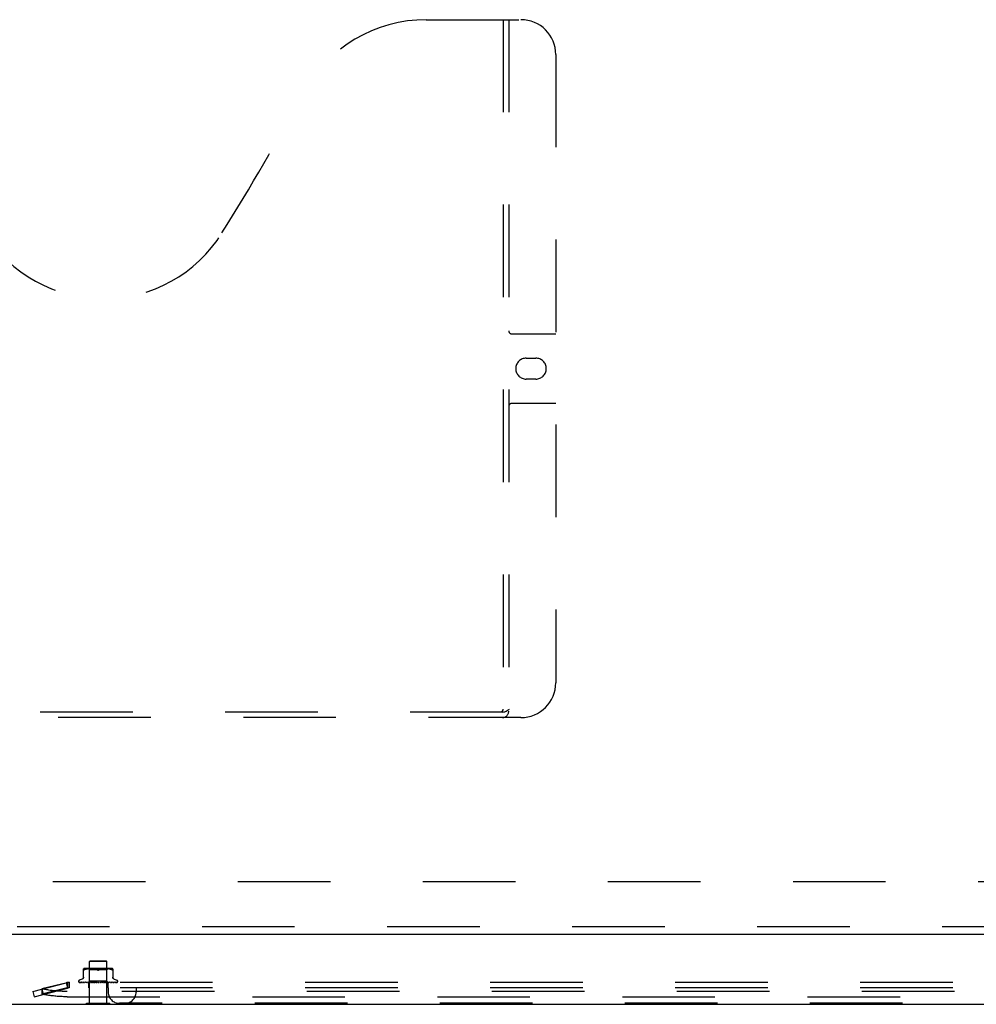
# Model space of a CAD drawing. Header units: inches. Extents: x 0 to 241, y 0 to 156.
# Tile 26 of 70: x 91 to 104, y 44 to 58. Entities that reach past the tile are written whole.
import ezdxf

# ---------------------------------------------------------------- set-up
doc = ezdxf.new("R2010")
doc.units = ezdxf.units.IN
doc.header["$LTSCALE"] = 13.251942
doc.header["$MEASUREMENT"] = 0
doc.linetypes.add('HIDDEN', pattern=[0.2, 0.1, -0.1])
doc.layers.get('0').update_dxf_attribs({"linetype": 'CONTINUOUS'})
doc.layers.add('DEFAULT_2', color=8, linetype='HIDDEN')
doc.layers.add('MASTER_DOOR_ASSEMBLY', color=7, linetype='CONTINUOUS')

msp = doc.modelspace()

# ---------------------------------------------------------------- linework, layer by layer
at = {"color": 3, "linetype": 'Continuous'}
msp.add_line((47.267, 43.507), (118.029, 43.507), dxfattribs=at)
at = {"color": 7, "linetype": 'Continuous'}
for p, q in [((91.633, 43.503), (91.633, 43.507)), ((91.633, 43.503), (91.97, 43.503)), ((91.97, 43.503), (91.97, 43.507))]:
    msp.add_line(p, q, dxfattribs=at)
at = {"layer": 'DEFAULT_2', "color": 8, "linetype": 'HIDDEN'}
for p, q in [((116.331, 45.257), (84.294, 45.257)), ((91.981, 44.018), (91.622, 44.018)), ((91.676, 43.998), (91.656, 44.018)), ((91.688, 44.128), (91.678, 44.118)), ((91.926, 44.118), (91.678, 44.118)), ((91.678, 43.521), (91.678, 44.118)), ((91.688, 44.128), (91.916, 44.128)), ((91.916, 44.128), (91.926, 44.118)), ((91.926, 43.521), (91.926, 44.118)), ((91.927, 43.998), (91.947, 44.018)), ((91.593, 43.883), (91.593, 44.012)), ((91.616, 44.001), (91.608, 43.997)), ((91.625, 44.004), (91.616, 44.001)), ((91.634, 44.006), (91.625, 44.004)), ((91.644, 44.008), (91.634, 44.006)), ((91.654, 44.01), (91.644, 44.008)), ((91.663, 44.011), (91.654, 44.01)), ((91.672, 44.012), (91.663, 44.011)), ((91.681, 44.012), (91.672, 44.012)), ((91.927, 43.998), (91.676, 43.998)), ((91.676, 43.835), (91.676, 43.998)), ((91.689, 44.012), (91.68, 44.012)), ((91.697, 44.012), (91.689, 44.012)), ((91.706, 44.012), (91.697, 44.012)), ((91.714, 44.012), (91.705, 44.012)), ((91.723, 44.012), (91.714, 44.012)), ((91.732, 44.011), (91.723, 44.012)), ((91.742, 44.01), (91.732, 44.011)), ((91.751, 44.008), (91.741, 44.01)), ((91.76, 44.006), (91.751, 44.008)), ((91.769, 44.004), (91.76, 44.006)), ((91.787, 43.997), (91.778, 44.001)), ((91.816, 43.997), (91.825, 44.001)), ((91.834, 44.004), (91.825, 44.001)), ((91.843, 44.006), (91.834, 44.004)), ((91.852, 44.008), (91.843, 44.006)), ((91.862, 44.01), (91.852, 44.008)), ((91.871, 44.011), (91.862, 44.01)), ((91.88, 44.012), (91.871, 44.011)), ((91.889, 44.012), (91.88, 44.012)), ((91.898, 44.012), (91.889, 44.012)), ((91.906, 44.012), (91.897, 44.012)), ((91.914, 44.012), (91.906, 44.012)), ((91.923, 44.012), (91.914, 44.012)), ((91.931, 44.012), (91.923, 44.012)), ((91.927, 43.835), (91.927, 43.998)), ((91.94, 44.011), (91.931, 44.012)), ((91.95, 44.01), (91.94, 44.011)), ((91.959, 44.008), (91.95, 44.01)), ((91.969, 44.006), (91.959, 44.008)), ((91.978, 44.004), (91.969, 44.006)), ((91.987, 44.001), (91.978, 44.004)), ((91.987, 44.001), (91.995, 43.997)), ((92.01, 44.012), (92.01, 43.883)), ((90.864, 43.687), (91.345, 43.811)), ((90.884, 43.611), (91.364, 43.735)), ((91.356, 43.813), (90.996, 43.726)), ((91.356, 43.737), (90.996, 43.65)), ((91.345, 43.811), (91.364, 43.735)), ((91.384, 43.818), (91.356, 43.813)), ((91.356, 43.813), (91.356, 43.737)), ((91.384, 43.742), (91.356, 43.737)), ((91.384, 43.818), (91.364, 43.811)), ((91.364, 43.811), (91.364, 43.735)), ((91.384, 43.742), (91.364, 43.735)), ((91.384, 43.818), (91.384, 43.738)), ((109.344, 43.816), (91.384, 43.816)), ((109.344, 43.738), (91.384, 43.738)), ((91.52, 43.832), (91.52, 43.832)), ((91.528, 43.819), (91.528, 43.819)), ((91.659, 43.817), (91.53, 43.819)), ((91.574, 43.864), (91.531, 43.848)), ((91.659, 43.817), (91.531, 43.819)), ((91.664, 43.817), (91.539, 43.819)), ((91.54, 43.819), (91.541, 43.818)), ((91.664, 43.817), (91.541, 43.819)), ((91.558, 43.819), (91.557, 43.819)), ((91.674, 43.817), (91.558, 43.819)), ((91.561, 43.819), (91.56, 43.819)), ((91.674, 43.817), (91.561, 43.819)), ((91.689, 43.817), (91.585, 43.819)), ((91.585, 43.819), (91.585, 43.819)), ((91.585, 43.819), (91.585, 43.819)), ((91.689, 43.817), (91.589, 43.819)), ((91.589, 43.819), (91.589, 43.819)), ((91.595, 43.817), (91.602, 43.817)), ((91.602, 43.817), (91.608, 43.816)), ((91.707, 43.817), (91.621, 43.819)), ((91.621, 43.819), (91.621, 43.819)), ((91.621, 43.819), (91.628, 43.818)), ((91.708, 43.817), (91.626, 43.819)), ((91.628, 43.818), (91.64, 43.817)), ((91.64, 43.817), (91.647, 43.816)), ((91.657, 43.816), (91.676, 43.835)), ((91.659, 43.817), (91.659, 43.817)), ((91.659, 43.817), (91.659, 43.817)), ((91.661, 43.816), (91.664, 43.817)), ((91.661, 43.816), (91.661, 43.738)), ((91.73, 43.817), (91.663, 43.819)), ((91.663, 43.819), (91.663, 43.819)), ((91.663, 43.819), (91.675, 43.817)), ((91.664, 43.817), (91.664, 43.817)), ((91.664, 43.817), (91.664, 43.817)), ((91.666, 43.816), (91.664, 43.817)), ((91.73, 43.817), (91.668, 43.819)), ((91.669, 43.816), (91.674, 43.817)), ((91.674, 43.817), (91.674, 43.817)), ((91.674, 43.817), (91.674, 43.817)), ((91.678, 43.816), (91.674, 43.817)), ((91.675, 43.817), (91.691, 43.816)), ((91.927, 43.835), (91.676, 43.835)), ((91.683, 43.816), (91.689, 43.817)), ((91.689, 43.817), (91.689, 43.817)), ((91.689, 43.817), (91.689, 43.817)), ((91.694, 43.816), (91.689, 43.817)), ((91.7, 43.816), (91.707, 43.817)), ((91.708, 43.817), (91.707, 43.817)), ((91.707, 43.817), (91.708, 43.817)), ((91.714, 43.816), (91.708, 43.817)), ((91.755, 43.817), (91.71, 43.819)), ((91.71, 43.819), (91.71, 43.819)), ((91.71, 43.819), (91.739, 43.816)), ((91.755, 43.817), (91.716, 43.819)), ((91.722, 43.816), (91.73, 43.817)), ((91.73, 43.817), (91.73, 43.817)), ((91.73, 43.817), (91.73, 43.817)), ((91.73, 43.817), (91.73, 43.817)), ((91.737, 43.816), (91.73, 43.817)), ((91.746, 43.816), (91.754, 43.817)), ((91.755, 43.817), (91.754, 43.817)), ((91.755, 43.817), (91.755, 43.817)), ((91.763, 43.816), (91.755, 43.817)), ((91.79, 43.816), (91.76, 43.819)), ((91.772, 43.816), (91.781, 43.817)), ((91.782, 43.817), (91.777, 43.817)), ((91.799, 43.816), (91.808, 43.817)), ((91.805, 43.816), (91.805, 43.816)), ((91.807, 43.817), (91.808, 43.817)), ((91.818, 43.816), (91.809, 43.817)), ((91.827, 43.816), (91.835, 43.817)), ((91.862, 43.819), (91.835, 43.817)), ((91.869, 43.819), (91.835, 43.817)), ((91.835, 43.817), (91.835, 43.817)), ((91.835, 43.817), (91.836, 43.817)), ((91.844, 43.816), (91.836, 43.817)), ((91.868, 43.819), (91.838, 43.816)), ((91.853, 43.816), (91.861, 43.817)), ((91.912, 43.819), (91.861, 43.817)), ((91.917, 43.819), (91.861, 43.817)), ((91.861, 43.817), (91.861, 43.817)), ((91.861, 43.817), (91.861, 43.817)), ((91.87, 43.816), (91.861, 43.817)), ((91.868, 43.819), (91.869, 43.819)), ((91.878, 43.816), (91.885, 43.817)), ((91.957, 43.819), (91.884, 43.817)), ((91.884, 43.817), (91.885, 43.817)), ((91.962, 43.819), (91.885, 43.817)), ((91.885, 43.817), (91.885, 43.817)), ((91.892, 43.816), (91.885, 43.817)), ((91.888, 43.816), (91.917, 43.819)), ((91.899, 43.816), (91.905, 43.817)), ((91.997, 43.819), (91.905, 43.817)), ((92.001, 43.819), (91.905, 43.817)), ((91.905, 43.817), (91.905, 43.817)), ((91.905, 43.817), (91.906, 43.817)), ((91.912, 43.816), (91.906, 43.817)), ((91.917, 43.819), (91.917, 43.819)), ((91.918, 43.816), (91.922, 43.817)), ((92.029, 43.819), (91.922, 43.817)), ((92.032, 43.819), (91.922, 43.817)), ((91.922, 43.817), (91.922, 43.817)), ((91.922, 43.817), (91.922, 43.817)), ((91.928, 43.816), (91.922, 43.817)), ((91.945, 43.817), (91.927, 43.835)), ((91.932, 43.816), (91.935, 43.817)), ((92.053, 43.819), (91.935, 43.817)), ((92.056, 43.819), (91.935, 43.817)), ((91.935, 43.817), (91.935, 43.817)), ((91.935, 43.817), (91.935, 43.817)), ((91.939, 43.816), (91.935, 43.817)), ((92.07, 43.819), (91.942, 43.817)), ((91.942, 43.817), (91.942, 43.817)), ((91.945, 43.816), (91.942, 43.817)), ((91.942, 43.817), (91.942, 43.817)), ((91.942, 43.816), (91.942, 43.738)), ((92.074, 43.819), (91.945, 43.817)), ((91.945, 43.817), (91.945, 43.817)), ((91.946, 43.816), (91.945, 43.817)), ((91.945, 43.738), (91.945, 43.678)), ((91.95, 43.817), (91.962, 43.819)), ((91.962, 43.819), (91.962, 43.819)), ((91.987, 43.817), (91.994, 43.818)), ((91.994, 43.818), (92.001, 43.819)), ((92.001, 43.819), (92.001, 43.819)), ((92.03, 43.864), (92.072, 43.848)), ((92.033, 43.819), (92.032, 43.819)), ((92.056, 43.819), (92.056, 43.819)), ((92.078, 43.82), (92.078, 43.82)), ((92.083, 43.832), (92.083, 43.832)), ((92.345, 43.738), (92.345, 43.678)), ((90.864, 43.687), (90.884, 43.611)), ((90.996, 43.726), (90.996, 43.65)), ((90.996, 43.721), (91.016, 43.646)), ((109.368, 43.687), (91.36, 43.687)), ((91.36, 43.611), (109.368, 43.611)), ((91.633, 43.521), (91.97, 43.521)), ((91.633, 43.507), (91.633, 43.521)), ((91.97, 43.507), (91.97, 43.521)), ((108.623, 43.518), (92.105, 43.518))]:
    msp.add_line(p, q, dxfattribs=at)
for points in [[(91.593, 43.891), (91.593, 43.887), (91.592, 43.884), (91.591, 43.88), (91.589, 43.877), (91.587, 43.874), (91.585, 43.871), (91.582, 43.868), (91.579, 43.866), (91.576, 43.864), (91.574, 43.864)], [(91.608, 43.997), (91.605, 43.996), (91.603, 43.995), (91.6, 43.994), (91.599, 43.994), (91.597, 43.994), (91.596, 43.994), (91.595, 43.994), (91.594, 43.995), (91.593, 43.996), (91.593, 43.997)], [(91.769, 44.004), (91.778, 44.001), (91.787, 43.997)], [(91.802, 43.994), (91.799, 43.994), (91.797, 43.994), (91.794, 43.994), (91.792, 43.995), (91.789, 43.996), (91.787, 43.997)], [(91.787, 43.997), (91.788, 43.996), (91.79, 43.996), (91.791, 43.995), (91.792, 43.995)], [(91.794, 43.995), (91.795, 43.994), (91.797, 43.994), (91.799, 43.994), (91.8, 43.994), (91.802, 43.994)], [(91.816, 43.997), (91.814, 43.996), (91.811, 43.995), (91.809, 43.994), (91.806, 43.994), (91.804, 43.994), (91.802, 43.994)], [(91.802, 43.994), (91.803, 43.994), (91.805, 43.994), (91.807, 43.994), (91.809, 43.995)], [(91.811, 43.995), (91.813, 43.996), (91.815, 43.996), (91.816, 43.997)], [(92.01, 43.997), (92.01, 43.996), (92.009, 43.995), (92.008, 43.994), (92.007, 43.994), (92.006, 43.994), (92.004, 43.994), (92.003, 43.994), (92, 43.995), (91.998, 43.996), (91.995, 43.997)], [(92.029, 43.864), (92.027, 43.864), (92.024, 43.866), (92.021, 43.868), (92.018, 43.871), (92.016, 43.874), (92.014, 43.877), (92.012, 43.88), (92.011, 43.884), (92.01, 43.887), (92.01, 43.891)], [(91.384, 43.816), (91.381, 43.816), (91.377, 43.815), (91.374, 43.815), (91.371, 43.814), (91.367, 43.812), (91.364, 43.811)], [(91.384, 43.738), (91.381, 43.738), (91.377, 43.738), (91.374, 43.737), (91.371, 43.737), (91.367, 43.736), (91.364, 43.735)], [(91.53, 43.819), (91.529, 43.819), (91.529, 43.819), (91.528, 43.819), (91.528, 43.819), (91.527, 43.819)], [(91.527, 43.819), (91.528, 43.819), (91.529, 43.818), (91.531, 43.818), (91.532, 43.817), (91.534, 43.817), (91.535, 43.816), (91.537, 43.816)], [(91.531, 43.819), (91.53, 43.819), (91.529, 43.819), (91.529, 43.819), (91.528, 43.819), (91.528, 43.819), (91.528, 43.819), (91.528, 43.819), (91.528, 43.819)], [(91.528, 43.819), (91.528, 43.819), (91.528, 43.819)], [(91.528, 43.819), (91.529, 43.819), (91.529, 43.818), (91.529, 43.818), (91.53, 43.818), (91.53, 43.817), (91.531, 43.817), (91.532, 43.817), (91.532, 43.817), (91.533, 43.816), (91.534, 43.816), (91.534, 43.816)], [(91.529, 43.817), (91.529, 43.817), (91.53, 43.816), (91.531, 43.816)], [(91.539, 43.819), (91.539, 43.819), (91.538, 43.819), (91.538, 43.819)], [(91.538, 43.819), (91.539, 43.818), (91.541, 43.818), (91.544, 43.817), (91.546, 43.817), (91.548, 43.817), (91.55, 43.816), (91.552, 43.816)], [(91.54, 43.819), (91.54, 43.819), (91.539, 43.819), (91.54, 43.819), (91.54, 43.819), (91.54, 43.819)], [(91.541, 43.819), (91.54, 43.819), (91.54, 43.819), (91.54, 43.819), (91.54, 43.819)], [(91.541, 43.818), (91.542, 43.818), (91.542, 43.817), (91.543, 43.817), (91.543, 43.817), (91.544, 43.817), (91.545, 43.816), (91.545, 43.816), (91.545, 43.816)], [(91.557, 43.819), (91.559, 43.818), (91.562, 43.818), (91.565, 43.817), (91.568, 43.817), (91.571, 43.817), (91.574, 43.816), (91.576, 43.816)], [(91.56, 43.819), (91.56, 43.819), (91.56, 43.819), (91.56, 43.819), (91.561, 43.818), (91.561, 43.818), (91.562, 43.818), (91.563, 43.817)], [(91.563, 43.817), (91.564, 43.817), (91.564, 43.817), (91.565, 43.816), (91.566, 43.816), (91.566, 43.816)], [(91.585, 43.819), (91.588, 43.818), (91.595, 43.817)], [(91.589, 43.819), (91.589, 43.819), (91.589, 43.819), (91.59, 43.818), (91.59, 43.818), (91.591, 43.818), (91.591, 43.818), (91.592, 43.818), (91.593, 43.817), (91.593, 43.817), (91.594, 43.817), (91.595, 43.816), (91.596, 43.816)], [(91.626, 43.819), (91.626, 43.819), (91.626, 43.819), (91.626, 43.818), (91.627, 43.818), (91.628, 43.818), (91.628, 43.818), (91.629, 43.817), (91.63, 43.817)], [(91.63, 43.817), (91.631, 43.816), (91.632, 43.816), (91.632, 43.816)], [(91.657, 43.816), (91.658, 43.816), (91.658, 43.816), (91.658, 43.817), (91.659, 43.817)], [(91.658, 43.816), (91.658, 43.816), (91.659, 43.816), (91.659, 43.817), (91.659, 43.817), (91.659, 43.817), (91.659, 43.817)], [(91.658, 43.816), (91.658, 43.816), (91.658, 43.816), (91.658, 43.817), (91.659, 43.817), (91.659, 43.817), (91.659, 43.817)], [(91.659, 43.816), (91.659, 43.816), (91.659, 43.816), (91.659, 43.817), (91.659, 43.817)], [(91.662, 43.816), (91.663, 43.816), (91.663, 43.816), (91.663, 43.817), (91.664, 43.817), (91.664, 43.817), (91.664, 43.817)], [(91.664, 43.816), (91.664, 43.816), (91.664, 43.816), (91.664, 43.817), (91.664, 43.817), (91.664, 43.817)], [(91.668, 43.819), (91.668, 43.819), (91.669, 43.819), (91.669, 43.818), (91.67, 43.818), (91.671, 43.818), (91.671, 43.818), (91.672, 43.817)], [(91.672, 43.817), (91.673, 43.817), (91.674, 43.816), (91.675, 43.816)], [(91.672, 43.816), (91.672, 43.816), (91.673, 43.816), (91.673, 43.817), (91.674, 43.817), (91.674, 43.817), (91.674, 43.817)], [(91.675, 43.816), (91.675, 43.816), (91.675, 43.816), (91.675, 43.817), (91.674, 43.817), (91.674, 43.817)], [(91.686, 43.816), (91.687, 43.816), (91.687, 43.816), (91.688, 43.817), (91.688, 43.817), (91.689, 43.817), (91.689, 43.817)], [(91.69, 43.816), (91.69, 43.816), (91.69, 43.816), (91.69, 43.817), (91.689, 43.817), (91.689, 43.817)], [(91.705, 43.816), (91.705, 43.816), (91.706, 43.816), (91.706, 43.817), (91.707, 43.817), (91.707, 43.817), (91.707, 43.817)], [(91.71, 43.816), (91.709, 43.816), (91.709, 43.816), (91.709, 43.817), (91.708, 43.817), (91.708, 43.817)], [(91.716, 43.819), (91.716, 43.819), (91.717, 43.818), (91.718, 43.818), (91.718, 43.818), (91.719, 43.818), (91.72, 43.817), (91.72, 43.817), (91.721, 43.817), (91.721, 43.816), (91.722, 43.816), (91.722, 43.816)], [(91.727, 43.816), (91.727, 43.816), (91.728, 43.816), (91.728, 43.817), (91.729, 43.817), (91.729, 43.817), (91.73, 43.817)], [(91.732, 43.816), (91.732, 43.816), (91.732, 43.816), (91.731, 43.817), (91.731, 43.817), (91.73, 43.817), (91.73, 43.817)], [(91.751, 43.816), (91.752, 43.816), (91.752, 43.816), (91.753, 43.817), (91.754, 43.817), (91.754, 43.817), (91.755, 43.817)], [(91.758, 43.816), (91.757, 43.816), (91.757, 43.816), (91.756, 43.817), (91.756, 43.817), (91.755, 43.817)], [(91.777, 43.817), (91.769, 43.818), (91.767, 43.819)], [(91.767, 43.819), (91.767, 43.818), (91.768, 43.818), (91.768, 43.818), (91.769, 43.818), (91.769, 43.818), (91.77, 43.817), (91.77, 43.817), (91.771, 43.817), (91.771, 43.817), (91.771, 43.816), (91.772, 43.816), (91.772, 43.816)], [(91.778, 43.816), (91.778, 43.816), (91.779, 43.816), (91.78, 43.817), (91.78, 43.817), (91.781, 43.817), (91.781, 43.817)], [(91.782, 43.817), (91.781, 43.817), (91.781, 43.817)], [(91.784, 43.816), (91.784, 43.816), (91.783, 43.816), (91.783, 43.817), (91.782, 43.817)], [(91.808, 43.817), (91.808, 43.817), (91.807, 43.817), (91.807, 43.817), (91.806, 43.817), (91.806, 43.816), (91.805, 43.816)], [(91.805, 43.816), (91.806, 43.816), (91.806, 43.816), (91.807, 43.817), (91.807, 43.817), (91.808, 43.817), (91.809, 43.817)], [(91.806, 43.816), (91.806, 43.816), (91.806, 43.816), (91.806, 43.816), (91.807, 43.817), (91.807, 43.817), (91.807, 43.817)], [(91.807, 43.817), (91.807, 43.817), (91.807, 43.817), (91.807, 43.817), (91.807, 43.817), (91.807, 43.817), (91.807, 43.817), (91.807, 43.817), (91.807, 43.817)], [(91.807, 43.817), (91.808, 43.817), (91.808, 43.817), (91.808, 43.817), (91.808, 43.817)], [(91.808, 43.817), (91.808, 43.818), (91.809, 43.818), (91.809, 43.818), (91.81, 43.818), (91.81, 43.818), (91.811, 43.819), (91.811, 43.819), (91.812, 43.819)], [(91.812, 43.816), (91.811, 43.816), (91.811, 43.816), (91.81, 43.817), (91.809, 43.817), (91.809, 43.817), (91.808, 43.817)], [(91.832, 43.816), (91.833, 43.816), (91.833, 43.816), (91.834, 43.817), (91.834, 43.817), (91.835, 43.817)], [(91.839, 43.816), (91.838, 43.816), (91.838, 43.816), (91.837, 43.817), (91.836, 43.817), (91.836, 43.817), (91.835, 43.817)], [(91.856, 43.816), (91.856, 43.816), (91.857, 43.816), (91.858, 43.817)], [(91.858, 43.817), (91.858, 43.817), (91.859, 43.818), (91.86, 43.818), (91.86, 43.818), (91.861, 43.818), (91.862, 43.818), (91.862, 43.819), (91.862, 43.819)], [(91.858, 43.816), (91.859, 43.816), (91.859, 43.816), (91.86, 43.817), (91.86, 43.817), (91.861, 43.817)], [(91.864, 43.816), (91.864, 43.816), (91.863, 43.816), (91.863, 43.817), (91.862, 43.817), (91.861, 43.817), (91.861, 43.817)], [(91.882, 43.816), (91.883, 43.816), (91.883, 43.816), (91.884, 43.817), (91.884, 43.817), (91.884, 43.817)], [(91.888, 43.816), (91.887, 43.816), (91.887, 43.816), (91.886, 43.817), (91.886, 43.817), (91.885, 43.817), (91.885, 43.817)], [(91.904, 43.816), (91.904, 43.816), (91.904, 43.816), (91.904, 43.817), (91.905, 43.817), (91.905, 43.817)], [(91.908, 43.816), (91.908, 43.816), (91.907, 43.816), (91.907, 43.817), (91.906, 43.817), (91.906, 43.817), (91.905, 43.817)], [(91.905, 43.816), (91.906, 43.816), (91.906, 43.817)], [(91.906, 43.817), (91.908, 43.817), (91.908, 43.818), (91.909, 43.818), (91.91, 43.818), (91.91, 43.818), (91.911, 43.819), (91.912, 43.819), (91.912, 43.819)], [(91.921, 43.816), (91.921, 43.816), (91.921, 43.816), (91.921, 43.817), (91.922, 43.817), (91.922, 43.817)], [(91.925, 43.816), (91.924, 43.816), (91.924, 43.816), (91.923, 43.817), (91.923, 43.817), (91.922, 43.817), (91.922, 43.817)], [(91.934, 43.816), (91.934, 43.816), (91.934, 43.816), (91.934, 43.817), (91.934, 43.817), (91.935, 43.817)], [(91.935, 43.816), (91.937, 43.816), (91.95, 43.817)], [(91.937, 43.816), (91.936, 43.816), (91.936, 43.816), (91.935, 43.817), (91.935, 43.817), (91.935, 43.817), (91.935, 43.817)], [(91.941, 43.816), (91.942, 43.816), (91.942, 43.816), (91.942, 43.817), (91.942, 43.817)], [(91.944, 43.816), (91.943, 43.816), (91.943, 43.816), (91.943, 43.817), (91.943, 43.817), (91.942, 43.817), (91.942, 43.817)], [(91.943, 43.816), (91.942, 43.816), (91.942, 43.816), (91.942, 43.817), (91.942, 43.817), (91.942, 43.817)], [(91.945, 43.816), (91.945, 43.816), (91.945, 43.816), (91.945, 43.817), (91.945, 43.817)], [(91.95, 43.816), (91.95, 43.816), (91.951, 43.816), (91.952, 43.817)], [(91.952, 43.817), (91.953, 43.817), (91.954, 43.818), (91.955, 43.818), (91.956, 43.818), (91.956, 43.818), (91.957, 43.819), (91.957, 43.819)], [(91.977, 43.816), (91.979, 43.816), (91.987, 43.817)], [(91.99, 43.816), (91.99, 43.816), (91.991, 43.816), (91.992, 43.817), (91.994, 43.817)], [(91.994, 43.817), (91.994, 43.818), (91.995, 43.818), (91.995, 43.818), (91.996, 43.818), (91.996, 43.819), (91.996, 43.819), (91.997, 43.819)], [(92.012, 43.816), (92.014, 43.816), (92.018, 43.817), (92.021, 43.817), (92.024, 43.817), (92.027, 43.818), (92.033, 43.819)], [(92.023, 43.816), (92.023, 43.816), (92.024, 43.816), (92.025, 43.817), (92.026, 43.817), (92.027, 43.818)], [(92.027, 43.818), (92.028, 43.818), (92.028, 43.818), (92.029, 43.818), (92.029, 43.818)], [(92.029, 43.818), (92.029, 43.819), (92.029, 43.819), (92.029, 43.819), (92.029, 43.819), (92.029, 43.819)], [(92.04, 43.816), (92.042, 43.816), (92.045, 43.817), (92.047, 43.817), (92.05, 43.817), (92.052, 43.818), (92.055, 43.818), (92.056, 43.819)], [(92.048, 43.816), (92.049, 43.816), (92.05, 43.816), (92.05, 43.817), (92.051, 43.817), (92.052, 43.817), (92.052, 43.818), (92.053, 43.818)], [(92.053, 43.818), (92.054, 43.818), (92.054, 43.819), (92.054, 43.819), (92.054, 43.819)], [(92.054, 43.819), (92.054, 43.819), (92.054, 43.819), (92.054, 43.819), (92.054, 43.819), (92.053, 43.819)], [(92.06, 43.816), (92.061, 43.816), (92.063, 43.817), (92.065, 43.817), (92.067, 43.818), (92.069, 43.818), (92.07, 43.819), (92.071, 43.819)], [(92.065, 43.816), (92.065, 43.816), (92.066, 43.816), (92.067, 43.817), (92.067, 43.817), (92.068, 43.817), (92.069, 43.818), (92.069, 43.818), (92.07, 43.818), (92.07, 43.819)], [(92.071, 43.819), (92.071, 43.819), (92.071, 43.819), (92.071, 43.819), (92.07, 43.819), (92.07, 43.819), (92.069, 43.819), (92.069, 43.819), (92.069, 43.819)], [(92.07, 43.816), (92.072, 43.816), (92.073, 43.817), (92.074, 43.817), (92.075, 43.818), (92.076, 43.819), (92.078, 43.82), (92.078, 43.82)], [(92.07, 43.819), (92.071, 43.819), (92.071, 43.819)], [(92.071, 43.819), (92.071, 43.819), (92.071, 43.819), (92.07, 43.819), (92.07, 43.819)], [(92.072, 43.816), (92.072, 43.816), (92.072, 43.816), (92.073, 43.816), (92.073, 43.817), (92.074, 43.817), (92.074, 43.817), (92.074, 43.817), (92.075, 43.817), (92.075, 43.818), (92.075, 43.818), (92.076, 43.818), (92.076, 43.818), (92.076, 43.818), (92.076, 43.819), (92.077, 43.819), (92.077, 43.819), (92.077, 43.819), (92.077, 43.819), (92.078, 43.82), (92.078, 43.82), (92.078, 43.82), (92.078, 43.82)], [(92.078, 43.82), (92.078, 43.82), (92.078, 43.82), (92.078, 43.82), (92.078, 43.82), (92.078, 43.82), (92.078, 43.82), (92.077, 43.82), (92.077, 43.82), (92.077, 43.819), (92.077, 43.819), (92.076, 43.819), (92.076, 43.819), (92.076, 43.819), (92.076, 43.819), (92.075, 43.819), (92.075, 43.819), (92.075, 43.819), (92.074, 43.819), (92.074, 43.819)], [(91.36, 43.687), (91.341, 43.687), (91.323, 43.687), (91.304, 43.688), (91.286, 43.688), (91.268, 43.689), (91.25, 43.69), (91.232, 43.691), (91.214, 43.692), (91.196, 43.694), (91.179, 43.695), (91.162, 43.697), (91.145, 43.699), (91.128, 43.701), (91.112, 43.703), (91.096, 43.706), (91.081, 43.708), (91.066, 43.711), (91.051, 43.714), (91.037, 43.717), (91.023, 43.72), (91.009, 43.723), (90.996, 43.726)], [(91.36, 43.611), (91.341, 43.612), (91.323, 43.612), (91.304, 43.612), (91.286, 43.613), (91.268, 43.614), (91.25, 43.614), (91.232, 43.616), (91.214, 43.617), (91.196, 43.618), (91.179, 43.62), (91.162, 43.622), (91.145, 43.624), (91.128, 43.626), (91.112, 43.628), (91.096, 43.63), (91.081, 43.633), (91.066, 43.635), (91.051, 43.638), (91.037, 43.641), (91.023, 43.644), (91.009, 43.647), (90.996, 43.65)]]:
    msp.add_lwpolyline(points, dxfattribs=at)
for centre, radius, start, end in [((91.622, 43.94), 0.0776, 90, 112.0761), ((91.981, 43.94), 0.0776, 67.9239, 90), ((91.384, 43.658), 0.158, 90, 104.4668), ((91.384, 43.658), 0.08, 90, 104.4668), ((91.537, 43.832), 0.0167, 110, 180), ((91.537, 43.832), 0.0167, 180, 242.8512), ((92.066, 43.832), 0.0167, 0, 70), ((92.066, 43.832), 0.0167, 317.7647, 360), ((92.105, 43.678), 0.16, 180, 270), ((92.185, 43.678), 0.16, 270, 360)]:
    msp.add_arc(centre, radius, start, end, dxfattribs=at)
at = {"layer": 'MASTER_DOOR_ASSEMBLY', "color": 8, "linetype": 'HIDDEN'}
for p, q in [((96.502, 57.611), (97.857, 57.611)), ((97.602, 57.611), (97.602, 47.731)), ((97.682, 57.611), (97.682, 47.701)), ((98.357, 57.111), (98.357, 48.111)), ((97.722, 53.111), (98.357, 53.111)), ((97.933, 52.761), (98.07, 52.761)), ((98.07, 52.461), (97.933, 52.461)), ((98.357, 52.111), (97.722, 52.111)), ((97.598, 47.691), (86.155, 47.691)), ((97.857, 47.611), (85.897, 47.611)), ((110.518, 44.611), (83.023, 44.611))]:
    msp.add_line(p, q, dxfattribs=at)
at = {"layer": 'MASTER_DOOR_ASSEMBLY', "color": 3, "linetype": 'Continuous'}
msp.add_line((83.023, 44.507), (110.518, 44.507), dxfattribs=at)
at = {"layer": 'MASTER_DOOR_ASSEMBLY', "color": 8, "linetype": 'HIDDEN'}
msp.add_lwpolyline([(97.598, 47.691), (97.613, 47.692), (97.628, 47.696), (97.644, 47.703), (97.659, 47.711), (97.675, 47.72), (97.692, 47.731)], dxfattribs=at)
for centre, radius, start, end in [((96.502, 55.611), 2, 90, 151.5187), ((97.857, 57.111), 0.5, 0, 90), ((60.194, 75.309), 39.307, 328.1295, 331.5187), ((91.877, 55.611), 2, 211.8705, 328.1295), ((97.722, 53.151), 0.04, 180, 270), ((97.933, 52.611), 0.15, 90, 270), ((98.07, 52.611), 0.15, 270, 90), ((97.722, 52.071), 0.04, 90, 180), ((97.857, 48.111), 0.5, 270, 360), ((97.562, 47.731), 0.04, 270, 360), ((97.592, 47.701), 0.09, 270, 360)]:
    msp.add_arc(centre, radius, start, end, dxfattribs=at)

doc.saveas('drawing.dxf')
